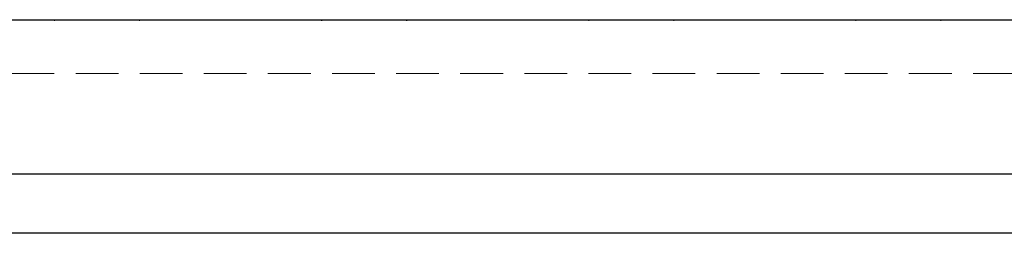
# Model space of a CAD drawing. Header units: inches. Extents: x 31 to 206, y 23 to 145.
# Tile 35 of 64: x 73 to 92, y 119 to 123. Entities that reach past the tile are written whole.
import ezdxf

# ---------------------------------------------------------------- set-up
doc = ezdxf.new("R2010")
doc.units = ezdxf.units.IN
doc.header["$LTSCALE"] = 16
doc.header["$MEASUREMENT"] = 0
doc.linetypes.add('HIDDEN', pattern=[0.075, 0.05, -0.025])
doc.layers.add('FORMAT', color=7, linetype='Continuous')

msp = doc.modelspace()

# ---------------------------------------------------------------- linework, layer by layer
at = {"color": 7, "linetype": 'Continuous', "lineweight": 25}
for p, q in [((101.5, 122.8), (58.326, 122.8)), ((75.718, 122.804), (74.108, 122.804)), ((80.718, 122.804), (79.108, 122.804)), ((85.718, 122.804), (84.108, 122.804)), ((90.718, 122.804), (89.108, 122.804)), ((101.507, 119.914), (58.32, 119.914)), ((102.611, 118.807), (57.215, 118.807))]:
    msp.add_line(p, q, dxfattribs=at)
for centre, start, end in [((74.125, 122.841), 228.537, 270), ((75.702, 122.841), 270, 311.463), ((79.125, 122.841), 228.537, 270), ((80.702, 122.841), 270, 311.463), ((84.125, 122.841), 228.537, 270), ((85.702, 122.841), 270, 311.463), ((89.125, 122.841), 228.537, 270), ((90.702, 122.841), 270, 311.463)]:
    msp.add_arc(centre, 0.0407, start, end, dxfattribs=at)
at = {"layer": 'FORMAT', "linetype": 'HIDDEN', "lineweight": 18}
msp.add_line((58.913, 121.8), (100.913, 121.8), dxfattribs=at)

doc.saveas('drawing.dxf')
